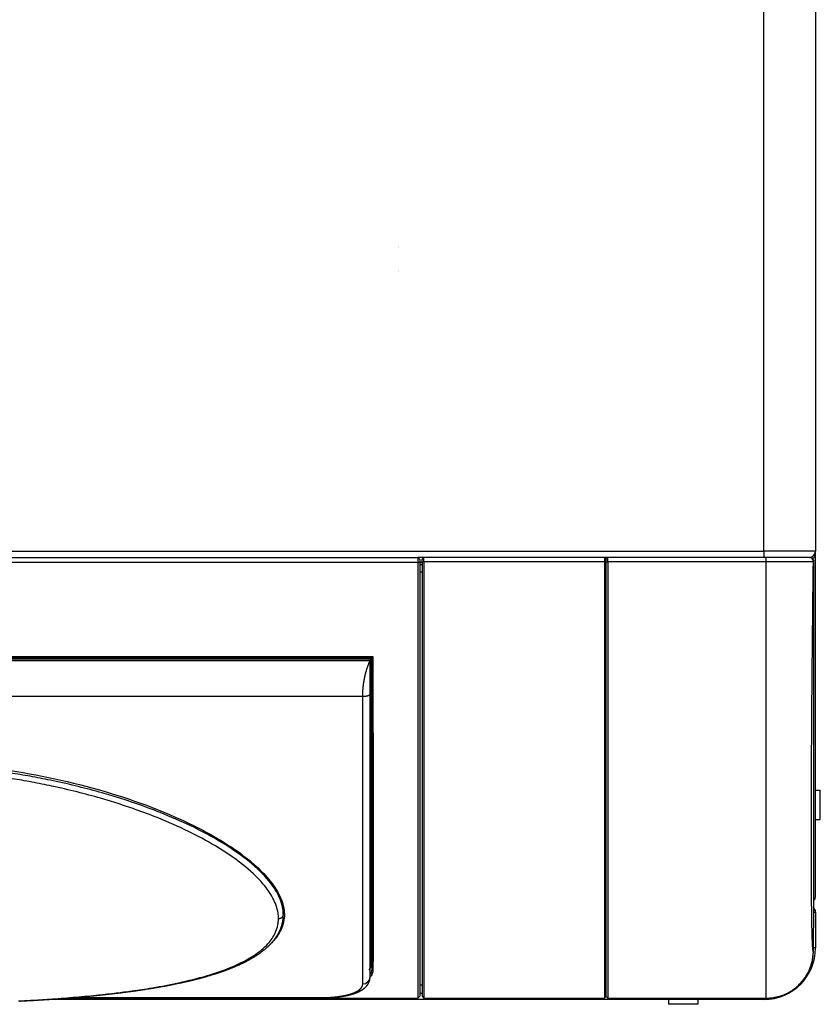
# Model space of a CAD drawing. Header units: millimetres. Extents: x 158 to 846, y 86 to 749.
# Tile 27 of 95: x 373 to 406, y 86 to 126. Entities that reach past the tile are written whole.
import ezdxf

# ---------------------------------------------------------------- set-up
doc = ezdxf.new("R2010")
doc.units = ezdxf.units.MM
doc.layers.add('1', color=7, linetype='CONTINUOUS', true_color=0xffffff)

msp = doc.modelspace()

# ---------------------------------------------------------------- linework, layer by layer
at = {"layer": '1', "color": 252, "linetype": 'Continuous'}
for p, q in [((403.367, 104.133), (403.367, 137.533)), ((331.377, 104.133), (403.357, 104.133)), ((403.367, 104.133), (403.357, 104.133)), ((405.467, 104.133), (403.367, 104.133)), ((403.367, 104.133), (403.367, 103.883)), ((389.237, 103.681), (345.497, 103.681)), ((389.317, 103.682), (389.237, 103.681)), ((389.407, 103.702), (389.487, 103.702)), ((396.852, 103.702), (389.487, 103.702)), ((396.907, 103.702), (396.987, 103.702)), ((403.454, 103.702), (396.987, 103.702)), ((405.406, 103.701), (405.383, 103.701)), ((389.407, 103.279), (389.317, 103.279)), ((347.341, 99.839), (387.392, 99.839)), ((387.343, 99.755), (387.343, 99.753)), ((387.287, 99.662), (347.447, 99.662)), ((347.747, 98.212), (386.987, 98.212)), ((387.355, 94.757), (387.334, 98.3)), ((387.305, 94.76), (387.286, 97.971)), ((387.305, 94.76), (387.287, 94.76)), ((387.309, 93.835), (387.287, 93.835)), ((405.383, 87.789), (405.407, 89.698)), ((405.407, 89.698), (405.407, 89.698)), ((383.752, 89.608), (383.745, 89.29)), ((387.287, 87.937), (387.3, 87.937)), ((405.383, 87.789), (405.383, 87.789)), ((405.467, 87.933), (405.385, 87.933)), ((387.299, 87.615), (387.287, 87.615)), ((387.287, 87.39), (387.299, 87.39)), ((387.293, 87.272), (387.287, 87.272)), ((387.299, 87.39), (387.299, 87.615)), ((387.349, 87.355), (387.349, 87.579)), ((387.349, 87.294), (387.352, 87.041)), ((389.316, 86.083), (389.406, 86.083)), ((389.317, 86.424), (389.407, 86.424)), ((396.903, 86.083), (396.906, 86.083)), ((374.85, 85.884), (389.237, 85.884)), ((375.118, 85.906), (385.287, 85.906)), ((385.287, 85.896), (385.287, 85.906)), ((389.317, 85.964), (389.237, 85.884)), ((389.407, 85.964), (389.487, 85.884)), ((389.487, 85.884), (396.852, 85.884)), ((396.907, 85.964), (396.987, 85.884)), ((396.987, 85.884), (403.454, 85.884)), ((403.367, 85.833), (403.367, 85.884)), ((403.455, 85.884), (403.455, 85.884))]:
    msp.add_line(p, q, dxfattribs=at)
at = {"layer": '1', "color": 7, "linetype": 'Continuous'}
for p, q in [((405.467, 137.533), (405.467, 104.133)), ((388.457, 116.561), (388.457, 116.561)), ((388.462, 116.526), (388.462, 116.526)), ((388.457, 115.566), (388.457, 115.566)), ((388.462, 115.6), (388.462, 115.6)), ((345.497, 103.883), (389.237, 103.883)), ((389.486, 103.883), (389.236, 103.883)), ((389.317, 103.803), (389.237, 103.883)), ((389.237, 103.883), (389.237, 103.681)), ((389.317, 103.803), (389.317, 103.682)), ((389.407, 103.803), (389.487, 103.883)), ((389.407, 103.702), (389.407, 103.803)), ((396.854, 103.883), (389.487, 103.883)), ((389.487, 103.702), (389.487, 103.883)), ((396.904, 103.833), (396.854, 103.883)), ((396.986, 103.883), (396.854, 103.883)), ((396.907, 103.803), (396.987, 103.883)), ((396.907, 103.702), (396.907, 103.803)), ((403.455, 103.883), (396.987, 103.883)), ((396.987, 103.702), (396.987, 103.883)), ((405.217, 103.883), (405.203, 103.883)), ((405.227, 103.883), (405.217, 103.883)), ((405.4, 103.963), (405.467, 103.963)), ((405.467, 103.963), (405.467, 104.133)), ((405.467, 90.033), (405.467, 103.963)), ((389.237, 103.681), (389.237, 85.884)), ((389.317, 103.682), (389.317, 85.964)), ((389.407, 103.679), (389.317, 103.679)), ((389.407, 103.583), (389.317, 103.583)), ((389.407, 103.702), (389.407, 85.964)), ((389.487, 103.702), (389.487, 85.884)), ((396.907, 103.702), (396.907, 85.964)), ((396.987, 103.702), (396.987, 85.884)), ((403.454, 85.884), (403.454, 103.702)), ((405.407, 89.698), (405.407, 103.681)), ((347.438, 99.8), (387.295, 99.8)), ((387.287, 99.731), (347.447, 99.731)), ((387.287, 99.731), (387.287, 99.662)), ((387.294, 99.8), (387.294, 99.8)), ((387.343, 99.753), (387.343, 99.754)), ((387.343, 99.753), (387.343, 99.752)), ((405.467, 94.383), (405.667, 94.383)), ((405.667, 93.183), (405.667, 94.383)), ((405.467, 93.183), (405.667, 93.183)), ((405.383, 87.789), (405.407, 89.698)), ((405.407, 89.698), (405.407, 89.701)), ((405.467, 89.383), (405.403, 89.383)), ((405.467, 89.383), (405.467, 87.933)), ((383.744, 89.251), (383.744, 89.257)), ((387.286, 86.743), (387.287, 86.748)), ((396.902, 85.937), (396.906, 86.233)), ((403.357, 85.833), (374.139, 85.833)), ((374.85, 85.884), (389.237, 85.884)), ((374.993, 85.896), (385.287, 85.896)), ((389.237, 85.884), (389.317, 85.964)), ((389.237, 85.884), (389.237, 85.884)), ((389.317, 85.964), (389.317, 85.964)), ((389.407, 85.964), (389.487, 85.884)), ((389.407, 85.964), (389.407, 85.964)), ((389.487, 85.884), (396.852, 85.884)), ((389.487, 85.884), (389.487, 85.884)), ((396.907, 85.964), (396.987, 85.884)), ((396.907, 85.964), (396.907, 85.964)), ((396.987, 85.884), (403.455, 85.884)), ((396.987, 85.884), (396.987, 85.884)), ((399.467, 85.833), (399.467, 85.633)), ((400.667, 85.833), (400.667, 85.633)), ((403.357, 85.884), (403.357, 85.833)), ((403.357, 85.833), (403.367, 85.833)), ((400.667, 85.633), (399.467, 85.633))]:
    msp.add_line(p, q, dxfattribs=at)
for centre, radius, start in [((405.217, 104.133), 0.25, 270), ((405.217, 90.033), 0.25, 319.5226), ((405.207, 89.701), 0.2, 359.2929), ((403.367, 87.933), 2.1, 270)]:
    msp.add_arc(centre, radius, start, 0, dxfattribs=at)
at = {"layer": '1', "color": 7, "linetype": 'Continuous', "extrusion": (0, 0, -1)}
msp.add_arc((-405.217, 89.383), 0.25, 138.8644, 180, dxfattribs=at)
at = {"layer": '1', "color": 7, "linetype": 'Continuous'}
for centre, major_axis, ratio, start_param, end_param in [((405.217, 103.987), (-0.15, 0), 0.707107, 1.742064, 2.079663), ((405.217, 103.987), (-0.25, 0), 0.707107, 2.115497, 3.007954), ((387.284, 98.299), (-0.05, -0.0003), 0.052335, 3.147773, 4.665878), ((387.348, 98.121), (-0.001, 0.15), 0.006171, 6.283147, 9.42474), ((387.348, 98.121), (-0.001, 0.15), 0.006171, 3.141555, 6.283147), ((387.309, 93.806), (-0.05, -0.0001), 0.580844, 3.149154, 4.711362), ((405.217, 90.033), (0.25, 0), 0.707107, 5.577457, 6.283185), ((387.299, 87.579), (-0.05, 0), 0.707107, 3.150335, 4.712389), ((387.299, 87.355), (-0.05, 0), 0.707107, 3.150319, 4.712389), ((387.4, 87.043), (0.05, -0.0005), 0.938243, 3.18142, 4.7223)]:
    msp.add_ellipse(centre, major_axis=major_axis, ratio=ratio, start_param=start_param, end_param=end_param, dxfattribs=at)
at = {"layer": '1', "color": 252, "linetype": 'Continuous'}
msp.add_ellipse((386.987, 86.748), major_axis=(-0.3, 0), ratio=0.936354, start_param=1.570796, end_param=3.123576, dxfattribs=at)
at = {"layer": '1', "color": 7, "linetype": 'Continuous'}
for points, knots in [([(396.854, 103.883), (396.854, 103.883), (396.854, 103.883), (396.853, 103.877), (396.853, 103.861), (396.852, 103.832), (396.852, 103.793), (396.852, 103.754), (396.852, 103.723), (396.852, 103.707), (396.852, 103.702)], [0, 0, 0, 0, 0.055556, 0.166667, 0.333333, 0.5, 0.666667, 0.833333, 0.944444, 1, 1, 1, 1]), ([(396.854, 103.883), (396.854, 103.883), (396.854, 103.883), (396.854, 103.883), (396.855, 103.883), (396.855, 103.883), (396.855, 103.883), (396.856, 103.883), (396.856, 103.883), (396.856, 103.883), (396.856, 103.883), (396.857, 103.883)], [0, 0, 0, 0, 0.110477, 0.221193, 0.332146, 0.443337, 0.554765, 0.666433, 0.77834, 0.890486, 1, 1, 1, 1]), ([(396.904, 103.833), (396.904, 103.832), (396.903, 103.831), (396.903, 103.817), (396.903, 103.796), (396.902, 103.768), (396.902, 103.736), (396.902, 103.713), (396.902, 103.702)], [0, 0, 0, 0, 0.166794, 0.333514, 0.500275, 0.667115, 0.833504, 1, 1, 1, 1]), ([(396.904, 103.833), (396.904, 103.833), (396.905, 103.833), (396.906, 103.833), (396.906, 103.833), (396.907, 103.833)], [0, 0, 0, 0, 0.331195, 0.664525, 1, 1, 1, 1]), ([(396.907, 103.833), (396.907, 103.415), (396.907, 102.9), (396.907, 102.387), (396.907, 102.291)], [0, 0, 0, 0, 0.812451, 1, 1, 1, 1]), ([(403.357, 104.133), (403.357, 104.068), (403.357, 104.003), (403.357, 103.91), (403.357, 103.883), (403.357, 103.883)], [0, 0, 0, 0, 0.500519, 0.500519, 1, 1, 1, 1]), ([(405.207, 103.883), (405.206, 103.883), (405.205, 103.883), (405.2, 103.883), (405.193, 103.883), (405.183, 103.883), (405.171, 103.883), (405.157, 103.883), (405.142, 103.883), (405.126, 103.883), (405.109, 103.883), (405.09, 103.883), (405.07, 103.883), (405.05, 103.883), (405.03, 103.883), (405.011, 103.883), (404.992, 103.883), (404.974, 103.883), (404.958, 103.883), (404.942, 103.883), (404.928, 103.883), (404.916, 103.883), (404.904, 103.883), (404.889, 103.883), (404.869, 103.883), (404.842, 103.883), (404.81, 103.883), (404.773, 103.883), (404.737, 103.883), (404.704, 103.883), (404.675, 103.883), (404.643, 103.883), (404.61, 103.883), (404.574, 103.883), (404.537, 103.883), (404.497, 103.883), (404.455, 103.883), (404.409, 103.883), (404.359, 103.883), (404.308, 103.883), (404.253, 103.883), (404.196, 103.883), (404.136, 103.883), (404.072, 103.883), (404.005, 103.883), (403.937, 103.883), (403.87, 103.883), (403.804, 103.883), (403.735, 103.883), (403.664, 103.883), (403.591, 103.883), (403.521, 103.883), (403.475, 103.883), (403.455, 103.883)], [0, 0, 0, 0, 0.027711, 0.054422, 0.080124, 0.104812, 0.128486, 0.150748, 0.172032, 0.192337, 0.211661, 0.232429, 0.251929, 0.27016, 0.28712, 0.302808, 0.317225, 0.330369, 0.342241, 0.352874, 0.362225, 0.370293, 0.377289, 0.384349, 0.398892, 0.414332, 0.43388, 0.4547, 0.47679, 0.491509, 0.506744, 0.522493, 0.538758, 0.55558, 0.573476, 0.591476, 0.610569, 0.630757, 0.652039, 0.674417, 0.69662, 0.719807, 0.743981, 0.769141, 0.795289, 0.822427, 0.846475, 0.871252, 0.896761, 0.923003, 0.949979, 0.977686, 1, 1, 1, 1]), ([(405.406, 103.701), (405.407, 103.749), (405.388, 103.796), (405.321, 103.864), (405.274, 103.883), (405.227, 103.883)], [0, 0, 0, 0, 0.5, 0.5, 1, 1, 1, 1]), ([(405.407, 103.685), (405.407, 103.691), (405.406, 103.702), (405.405, 103.717), (405.404, 103.729), (405.402, 103.74), (405.4, 103.748), (405.398, 103.757), (405.393, 103.769), (405.386, 103.785), (405.374, 103.804), (405.361, 103.822), (405.345, 103.838), (405.327, 103.851), (405.309, 103.862), (405.291, 103.871), (405.276, 103.876), (405.262, 103.88), (405.249, 103.882), (405.24, 103.883), (405.235, 103.883)], [0, 0, 0, 0, 0.058992, 0.114001, 0.162513, 0.194461, 0.223629, 0.252211, 0.280724, 0.356375, 0.431203, 0.50511, 0.579742, 0.655212, 0.731203, 0.790435, 0.854851, 0.900674, 0.948877, 1, 1, 1, 1]), ([(396.852, 103.702), (396.852, 103.522), (396.852, 102.984), (396.852, 101.905), (396.852, 100.466), (396.853, 98.866), (396.853, 97.304), (396.853, 95.801), (396.853, 94.363), (396.853, 93.009), (396.853, 91.74), (396.853, 90.577), (396.853, 89.521), (396.853, 88.588), (396.853, 87.781), (396.853, 87.109), (396.853, 86.576), (396.852, 86.189), (396.852, 85.977), (396.852, 85.901), (396.852, 85.886), (396.852, 85.884)], [0, 0, 0, 0, 0.019608, 0.058824, 0.117647, 0.176471, 0.235294, 0.294118, 0.352941, 0.411765, 0.470588, 0.529412, 0.588235, 0.647059, 0.705882, 0.764706, 0.823529, 0.882353, 0.941176, 0.980392, 1, 1, 1, 1]), ([(396.902, 103.702), (396.902, 103.433), (396.902, 102.895), (396.903, 102.087), (396.903, 101.281), (396.903, 100.207), (396.903, 98.878), (396.903, 97.324), (396.903, 95.823), (396.903, 94.391), (396.903, 93.037), (396.903, 91.775), (396.903, 90.613), (396.903, 89.562), (396.903, 88.63), (396.903, 87.826), (396.903, 87.155), (396.903, 86.625), (396.903, 86.303), (396.903, 86.12), (396.903, 86.03), (396.902, 85.976), (396.902, 85.945), (396.902, 85.938), (396.902, 85.934)], [0, 0, 0, 0, 0.029039, 0.058079, 0.087374, 0.116669, 0.175564, 0.234601, 0.293583, 0.352569, 0.411501, 0.470522, 0.529465, 0.588486, 0.647418, 0.706405, 0.765386, 0.824424, 0.883318, 0.912615, 0.941912, 0.961274, 0.980637, 1, 1, 1, 1]), ([(387.296, 99.8), (387.298, 99.8), (387.304, 99.8), (387.313, 99.797), (387.32, 99.793), (387.325, 99.789), (387.331, 99.784), (387.337, 99.776), (387.342, 99.765), (387.343, 99.757), (387.343, 99.752)], [0, 0, 0, 0, 0.111979, 0.246017, 0.350603, 0.427886, 0.527217, 0.659435, 0.819979, 1, 1, 1, 1]), ([(387.343, 99.753), (387.345, 99.37), (387.348, 98.611), (387.352, 97.495), (387.356, 96.407), (387.36, 95.351), (387.362, 94.332), (387.364, 93.354), (387.366, 92.421), (387.366, 91.746), (387.366, 91.38), (387.366, 91.298)], [0, 0, 0, 0, 0.120575, 0.24115, 0.361725, 0.4823, 0.602875, 0.72345, 0.844025, 0.9646, 1, 1, 1, 1]), ([(387.33, 99.474), (387.33, 99.477), (387.33, 99.495), (387.33, 99.512), (387.33, 99.525)], [0, 0, 0, 0, 0.202411, 1, 1, 1, 1]), ([(367.367, 95.585), (368.773, 95.585), (370.177, 95.499), (372.956, 95.153), (374.335, 94.894), (377.024, 94.186), (378.342, 93.736), (380.174, 92.9), (380.759, 92.595), (381.858, 91.913), (382.369, 91.537), (383.003, 90.921), (383.192, 90.706), (383.499, 90.269), (383.62, 90.042), (383.771, 89.591), (383.801, 89.37), (383.76, 88.936), (383.691, 88.734), (383.498, 88.404), (383.394, 88.272), (383.272, 88.149)], [0, 0, 0, 0, 0.192864, 0.192864, 0.385727, 0.385727, 0.578591, 0.578591, 0.675023, 0.675023, 0.771455, 0.771455, 0.819671, 0.819671, 0.867887, 0.867887, 0.916103, 0.916103, 0.964319, 0.964319, 1, 1, 1, 1]), ([(387.361, 91.158), (387.361, 91.417), (387.361, 91.965), (387.36, 92.85), (387.359, 93.482), (387.359, 93.806)], [0, 0, 0, 0, 0.321689, 0.660844, 1, 1, 1, 1]), ([(396.907, 93.788), (396.907, 93.377), (396.907, 92.563), (396.907, 91.807), (396.907, 91.438)], [0, 0, 0, 0, 0.490539, 1, 1, 1, 1]), ([(372.982, 85.765), (373.008, 85.767), (373.062, 85.769), (373.176, 85.776), (373.322, 85.783), (373.497, 85.793), (373.667, 85.803), (373.833, 85.814), (373.983, 85.823), (374.119, 85.832), (374.239, 85.84), (374.358, 85.848), (374.476, 85.856), (374.611, 85.866), (374.764, 85.878), (374.934, 85.891), (375.102, 85.904), (375.268, 85.918), (375.433, 85.932), (375.591, 85.946), (375.742, 85.96), (375.889, 85.974), (376.039, 85.989), (376.193, 86.004), (376.349, 86.021), (376.509, 86.038), (376.645, 86.053), (376.755, 86.066), (376.839, 86.075), (376.921, 86.085), (376.999, 86.094), (377.074, 86.104), (377.15, 86.113), (377.225, 86.122), (377.301, 86.132), (377.371, 86.141), (377.426, 86.149), (377.465, 86.154), (377.491, 86.157), (377.514, 86.16), (377.535, 86.163), (377.552, 86.166), (377.566, 86.167), (377.575, 86.169), (377.582, 86.17), (377.588, 86.171), (377.597, 86.172), (377.609, 86.173), (377.623, 86.175), (377.638, 86.177), (377.654, 86.18), (377.677, 86.183), (377.708, 86.187), (377.747, 86.193), (377.79, 86.199), (377.835, 86.205), (377.883, 86.212), (377.934, 86.22), (378.005, 86.23), (378.093, 86.244), (378.197, 86.26), (378.297, 86.276), (378.393, 86.291), (378.484, 86.306), (378.56, 86.319), (378.62, 86.33), (378.667, 86.338), (378.714, 86.346), (378.764, 86.355), (378.816, 86.364), (378.874, 86.375), (378.938, 86.387), (379.01, 86.4), (379.084, 86.414), (379.163, 86.429), (379.245, 86.446), (379.33, 86.463), (379.418, 86.481), (379.495, 86.497), (379.558, 86.511), (379.605, 86.521), (379.651, 86.531), (379.694, 86.541), (379.734, 86.55), (379.777, 86.559), (379.82, 86.569), (379.864, 86.579), (379.903, 86.588), (379.936, 86.596), (379.963, 86.603), (379.984, 86.608), (380.002, 86.612), (380.017, 86.616), (380.032, 86.619), (380.048, 86.623), (380.068, 86.628), (380.092, 86.634), (380.117, 86.64), (380.145, 86.647), (380.177, 86.655), (380.213, 86.665), (380.254, 86.675), (380.297, 86.686), (380.343, 86.699), (380.392, 86.712), (380.466, 86.731), (380.562, 86.758), (380.691, 86.795), (380.826, 86.836), (380.937, 86.87), (381.013, 86.895), (381.057, 86.909), (381.1, 86.923), (381.141, 86.937), (381.181, 86.95), (381.217, 86.963), (381.25, 86.975), (381.281, 86.985), (381.308, 86.995), (381.331, 87.003), (381.352, 87.011), (381.37, 87.017), (381.386, 87.023), (381.401, 87.028), (381.415, 87.034), (381.429, 87.039), (381.445, 87.045), (381.464, 87.052), (381.486, 87.06), (381.51, 87.069), (381.536, 87.08), (381.571, 87.093), (381.614, 87.11), (381.662, 87.129), (381.709, 87.149), (381.766, 87.172), (381.833, 87.201), (381.908, 87.234), (381.979, 87.266), (382.035, 87.292), (382.077, 87.312), (382.104, 87.326), (382.129, 87.338), (382.15, 87.348), (382.168, 87.357), (382.183, 87.365), (382.195, 87.371), (382.203, 87.375), (382.209, 87.378), (382.215, 87.381), (382.223, 87.385), (382.233, 87.39), (382.246, 87.397), (382.277, 87.413), (382.312, 87.432), (382.349, 87.452), (382.373, 87.465), (382.397, 87.479), (382.422, 87.493), (382.449, 87.508), (382.478, 87.525), (382.51, 87.544), (382.544, 87.564), (382.58, 87.587), (382.61, 87.606), (382.633, 87.62), (382.648, 87.63), (382.661, 87.639), (382.673, 87.647), (382.684, 87.654), (382.693, 87.66), (382.7, 87.665), (382.706, 87.669), (382.712, 87.672), (382.72, 87.678), (382.732, 87.686), (382.748, 87.697), (382.767, 87.71), (382.788, 87.725), (382.815, 87.745), (382.849, 87.769), (382.887, 87.798), (382.922, 87.825), (382.953, 87.85), (382.983, 87.874), (383.007, 87.894), (383.026, 87.91), (383.041, 87.923), (383.055, 87.936), (383.069, 87.948), (383.084, 87.961), (383.099, 87.975), (383.115, 87.99), (383.133, 88.007), (383.152, 88.025), (383.171, 88.043), (383.189, 88.062), (383.208, 88.08), (383.226, 88.099), (383.243, 88.118), (383.26, 88.136), (383.275, 88.153), (383.289, 88.168), (383.301, 88.182), (383.313, 88.195), (383.325, 88.21), (383.339, 88.227), (383.356, 88.248), (383.374, 88.271), (383.39, 88.292), (383.404, 88.31), (383.415, 88.325), (383.425, 88.339), (383.434, 88.351), (383.442, 88.362), (383.447, 88.371), (383.452, 88.378), (383.457, 88.384), (383.461, 88.391), (383.466, 88.398), (383.472, 88.407), (383.479, 88.419), (383.489, 88.433), (383.501, 88.452), (383.514, 88.475), (383.529, 88.5), (383.545, 88.529), (383.56, 88.556), (383.574, 88.584), (383.587, 88.61), (383.599, 88.634), (383.609, 88.656), (383.618, 88.678), (383.626, 88.698), (383.633, 88.714), (383.638, 88.727), (383.643, 88.739), (383.648, 88.752), (383.653, 88.767), (383.659, 88.783), (383.664, 88.8), (383.671, 88.819), (383.677, 88.839), (383.684, 88.861), (383.689, 88.88), (383.693, 88.895), (383.696, 88.907), (383.699, 88.917), (383.702, 88.928), (383.705, 88.942), (383.709, 88.962), (383.715, 88.987), (383.72, 89.014), (383.724, 89.039), (383.728, 89.059), (383.73, 89.078), (383.732, 89.091), (383.733, 89.1), (383.734, 89.107), (383.735, 89.115), (383.736, 89.124), (383.737, 89.135), (383.738, 89.148), (383.74, 89.168), (383.742, 89.194), (383.744, 89.223), (383.744, 89.243), (383.744, 89.251)], [0, 0, 0, 0, 0.005772, 0.01183, 0.02498, 0.03781, 0.05032, 0.062509, 0.074378, 0.083479, 0.092383, 0.101119, 0.109796, 0.118421, 0.131163, 0.143791, 0.156307, 0.16871, 0.181001, 0.193261, 0.204027, 0.215061, 0.226366, 0.23794, 0.249783, 0.261896, 0.274278, 0.280739, 0.287209, 0.293452, 0.299444, 0.305186, 0.310676, 0.316826, 0.322628, 0.328081, 0.333187, 0.335226, 0.337205, 0.339085, 0.340698, 0.342023, 0.343061, 0.343811, 0.344169, 0.344646, 0.34535, 0.34628, 0.3474, 0.348585, 0.349825, 0.351122, 0.353942, 0.356994, 0.360279, 0.363796, 0.367546, 0.371529, 0.375681, 0.384145, 0.392307, 0.400165, 0.40772, 0.414971, 0.421919, 0.425678, 0.429341, 0.433069, 0.437013, 0.441171, 0.445545, 0.450976, 0.456706, 0.462736, 0.469065, 0.475693, 0.482621, 0.489849, 0.497376, 0.501428, 0.505362, 0.509103, 0.512651, 0.516005, 0.519167, 0.523159, 0.526793, 0.53007, 0.532989, 0.535032, 0.536851, 0.538381, 0.539593, 0.540629, 0.541983, 0.543712, 0.545705, 0.54788, 0.550235, 0.552772, 0.555962, 0.559398, 0.56308, 0.56701, 0.571187, 0.575585, 0.585958, 0.596195, 0.609027, 0.621639, 0.625557, 0.629454, 0.633329, 0.637157, 0.640747, 0.644058, 0.64709, 0.649843, 0.652318, 0.654513, 0.656397, 0.658011, 0.659418, 0.660956, 0.662065, 0.663335, 0.664852, 0.666614, 0.668624, 0.670879, 0.673382, 0.676131, 0.68078, 0.68537, 0.689867, 0.694269, 0.701898, 0.709228, 0.71626, 0.722992, 0.726116, 0.728925, 0.731417, 0.733593, 0.735452, 0.736995, 0.738221, 0.73913, 0.739535, 0.740108, 0.740927, 0.741994, 0.743307, 0.744775, 0.751746, 0.754284, 0.756832, 0.759389, 0.761992, 0.764863, 0.768042, 0.771527, 0.77532, 0.779359, 0.783697, 0.785483, 0.787227, 0.788778, 0.790132, 0.79149, 0.792569, 0.793369, 0.793934, 0.794583, 0.795386, 0.796907, 0.798786, 0.801021, 0.803564, 0.806124, 0.811063, 0.815887, 0.820095, 0.824194, 0.827989, 0.831423, 0.833573, 0.835564, 0.837482, 0.839342, 0.841211, 0.843324, 0.845558, 0.848027, 0.850713, 0.853432, 0.856134, 0.858821, 0.861492, 0.864147, 0.866759, 0.869174, 0.871331, 0.873274, 0.875015, 0.876808, 0.879315, 0.882079, 0.885146, 0.888524, 0.890417, 0.892396, 0.894309, 0.895956, 0.897338, 0.898452, 0.899301, 0.900031, 0.900893, 0.901891, 0.903023, 0.90429, 0.90651, 0.908894, 0.911436, 0.914799, 0.918242, 0.921652, 0.925021, 0.928358, 0.930986, 0.933622, 0.936251, 0.938626, 0.940664, 0.941919, 0.943236, 0.944746, 0.946447, 0.94834, 0.950323, 0.952252, 0.954816, 0.957277, 0.959554, 0.961486, 0.962432, 0.963461, 0.964737, 0.96626, 0.968021, 0.97144, 0.974566, 0.977109, 0.979412, 0.981398, 0.983044, 0.983833, 0.984514, 0.985303, 0.98633, 0.987596, 0.9891, 0.990842, 0.994224, 0.997539, 1, 1, 1, 1]), ([(396.907, 87.942), (396.907, 87.922), (396.907, 87.807), (396.907, 87.698), (396.907, 87.611)], [0, 0, 0, 0, 0.16722, 1, 1, 1, 1]), ([(403.455, 85.885), (403.477, 85.885), (403.527, 85.885), (403.606, 85.89), (403.69, 85.898), (403.774, 85.91), (403.856, 85.926), (403.938, 85.945), (404.018, 85.968), (404.097, 85.994), (404.175, 86.023), (404.253, 86.057), (404.329, 86.093), (404.404, 86.133), (404.476, 86.177), (404.547, 86.223), (404.615, 86.272), (404.68, 86.323), (404.743, 86.377), (404.804, 86.434), (404.863, 86.495), (404.92, 86.558), (404.973, 86.623), (405.024, 86.691), (405.071, 86.761), (405.116, 86.832), (405.156, 86.904), (405.194, 86.978), (405.229, 87.055), (405.26, 87.133), (405.288, 87.213), (405.313, 87.294), (405.334, 87.376), (405.351, 87.458), (405.365, 87.541), (405.375, 87.623), (405.381, 87.706), (405.383, 87.762), (405.383, 87.789)], [0, 0, 0, 0, 0.022062, 0.050235, 0.078412, 0.106585, 0.134755, 0.16242, 0.190087, 0.217754, 0.245422, 0.273593, 0.301764, 0.329935, 0.358106, 0.386276, 0.413944, 0.441612, 0.46928, 0.496947, 0.525118, 0.553289, 0.58146, 0.60963, 0.637801, 0.665468, 0.693136, 0.720804, 0.748472, 0.776643, 0.804814, 0.832983, 0.861152, 0.889322, 0.916992, 0.944665, 0.972337, 1, 1, 1, 1]), ([(396.907, 87.364), (396.907, 87.341), (396.907, 87.186), (396.907, 87.047), (396.907, 86.942)], [0, 0, 0, 0, 0.145863, 1, 1, 1, 1]), ([(385.287, 85.896), (385.311, 85.896), (385.36, 85.896), (385.432, 85.897), (385.501, 85.899), (385.569, 85.902), (385.635, 85.905), (385.702, 85.909), (385.77, 85.914), (385.839, 85.92), (385.905, 85.927), (385.971, 85.934), (386.036, 85.942), (386.099, 85.951), (386.159, 85.96), (386.215, 85.97), (386.267, 85.979), (386.316, 85.989), (386.361, 85.999), (386.4, 86.008), (386.434, 86.016), (386.463, 86.023), (386.49, 86.03), (386.514, 86.037), (386.537, 86.043), (386.558, 86.049), (386.576, 86.055), (386.591, 86.059), (386.601, 86.063), (386.608, 86.065), (386.611, 86.066), (386.614, 86.067), (386.617, 86.068), (386.622, 86.069), (386.629, 86.072), (386.643, 86.076), (386.661, 86.083), (386.682, 86.09), (386.701, 86.097), (386.719, 86.104), (386.736, 86.111), (386.753, 86.118), (386.771, 86.125), (386.794, 86.135), (386.821, 86.148), (386.852, 86.163), (386.881, 86.178), (386.905, 86.191), (386.924, 86.202), (386.938, 86.21), (386.951, 86.218), (386.965, 86.227), (386.979, 86.236), (386.992, 86.245), (387.003, 86.253), (387.012, 86.26), (387.02, 86.266), (387.027, 86.271), (387.032, 86.275), (387.039, 86.28), (387.046, 86.286), (387.055, 86.293), (387.064, 86.301), (387.072, 86.308), (387.08, 86.315), (387.087, 86.321), (387.095, 86.329), (387.103, 86.337), (387.111, 86.344), (387.116, 86.35), (387.121, 86.355), (387.125, 86.359), (387.13, 86.364), (387.135, 86.37), (387.141, 86.377), (387.147, 86.384), (387.153, 86.391), (387.158, 86.397), (387.163, 86.403), (387.167, 86.409), (387.172, 86.415), (387.178, 86.423), (387.184, 86.431), (387.19, 86.44), (387.195, 86.448), (387.2, 86.457), (387.206, 86.465), (387.212, 86.475), (387.218, 86.486), (387.223, 86.496), (387.228, 86.505), (387.232, 86.513), (387.236, 86.523), (387.241, 86.532), (387.245, 86.541), (387.248, 86.55), (387.252, 86.559), (387.255, 86.567), (387.257, 86.574), (387.26, 86.583), (387.263, 86.593), (387.267, 86.604), (387.27, 86.615), (387.272, 86.625), (387.274, 86.634), (387.276, 86.643), (387.278, 86.653), (387.28, 86.663), (387.281, 86.674), (387.283, 86.683), (387.283, 86.691), (387.284, 86.698), (387.285, 86.706), (387.286, 86.717), (387.286, 86.729), (387.286, 86.738), (387.286, 86.743)], [0, 0, 0, 0, 0.024179, 0.047786, 0.070827, 0.093304, 0.11522, 0.136578, 0.161035, 0.18472, 0.207634, 0.229778, 0.254004, 0.277231, 0.299457, 0.320678, 0.340892, 0.360094, 0.37828, 0.395446, 0.408442, 0.420781, 0.432431, 0.443083, 0.452655, 0.462525, 0.470894, 0.477757, 0.483112, 0.485025, 0.486634, 0.487937, 0.488967, 0.490923, 0.494425, 0.499474, 0.509868, 0.520057, 0.529503, 0.538205, 0.546457, 0.555024, 0.563946, 0.573225, 0.590731, 0.607143, 0.62327, 0.639546, 0.647874, 0.656032, 0.664033, 0.671905, 0.680499, 0.690214, 0.696146, 0.701909, 0.706975, 0.711341, 0.715006, 0.718457, 0.723531, 0.729734, 0.736403, 0.742154, 0.746942, 0.751622, 0.757403, 0.764297, 0.769623, 0.773933, 0.777225, 0.780015, 0.78341, 0.787675, 0.792791, 0.797889, 0.80251, 0.806654, 0.810325, 0.813886, 0.818513, 0.823336, 0.828573, 0.834274, 0.839644, 0.844382, 0.849233, 0.855647, 0.862732, 0.86837, 0.872776, 0.877617, 0.883162, 0.888229, 0.893793, 0.899071, 0.903469, 0.907276, 0.911282, 0.915561, 0.920932, 0.9271, 0.933328, 0.938516, 0.942944, 0.947325, 0.952034, 0.957573, 0.963485, 0.96867, 0.971647, 0.974996, 0.979506, 0.985177, 0.992009, 1, 1, 1, 1]), ([(396.907, 86.356), (396.907, 86.347), (396.907, 86.304), (396.907, 86.285), (396.907, 86.283)], [0, 0, 0, 0, 0.187773, 1, 1, 1, 1])]:
    msp.add_open_spline(points, degree=3, knots=knots, dxfattribs=at)
for points, degree in [([(396.907, 103.833), (396.89, 103.85), (396.873, 103.867), (396.857, 103.883)], 3), ([(405.203, 103.883), (405.202, 103.883), (405.189, 103.883), (405.134, 103.883), (405.045, 103.883), (404.924, 103.883), (404.773, 103.883), (404.596, 103.883), (404.396, 103.883), (404.177, 103.883), (403.944, 103.883), (403.7, 103.883), (403.537, 103.883), (403.455, 103.883)], 3), ([(386.987, 98.212), (386.987, 98.222), (386.987, 98.243), (386.987, 98.274), (386.988, 98.305), (386.989, 98.337), (386.99, 98.368), (386.991, 98.4), (386.993, 98.432), (386.995, 98.464), (386.998, 98.496), (387, 98.528), (387.003, 98.56), (387.006, 98.592), (387.01, 98.625), (387.014, 98.657), (387.018, 98.69), (387.022, 98.722), (387.026, 98.755), (387.031, 98.787), (387.036, 98.82), (387.042, 98.852), (387.048, 98.885), (387.054, 98.918), (387.06, 98.95), (387.066, 98.982), (387.073, 99.015), (387.08, 99.047), (387.088, 99.079), (387.096, 99.112), (387.104, 99.144), (387.112, 99.176), (387.12, 99.207), (387.129, 99.239), (387.139, 99.271), (387.148, 99.302), (387.158, 99.333), (387.168, 99.364), (387.179, 99.395), (387.189, 99.426), (387.2, 99.456), (387.212, 99.486), (387.223, 99.516), (387.235, 99.546), (387.248, 99.576), (387.26, 99.605), (387.273, 99.634), (387.282, 99.653), (387.287, 99.662)], 3), ([(387.287, 98.303), (387.287, 98.312), (387.287, 98.329), (387.287, 98.354), (387.287, 98.38), (387.287, 98.406), (387.287, 98.432), (387.287, 98.457), (387.287, 98.483), (387.287, 98.51), (387.287, 98.536), (387.287, 98.562), (387.287, 98.589), (387.287, 98.616), (387.287, 98.642), (387.287, 98.669), (387.287, 98.697), (387.287, 98.724), (387.287, 98.752), (387.287, 98.779), (387.287, 98.807), (387.287, 98.836), (387.287, 98.864), (387.287, 98.893), (387.287, 98.921), (387.287, 98.951), (387.287, 98.98), (387.287, 99.01), (387.287, 99.039), (387.287, 99.069), (387.287, 99.1), (387.287, 99.131), (387.287, 99.161), (387.287, 99.193), (387.287, 99.224), (387.287, 99.256), (387.287, 99.288), (387.287, 99.321), (387.287, 99.353), (387.287, 99.386), (387.287, 99.42), (387.287, 99.453), (387.287, 99.488), (387.287, 99.522), (387.287, 99.556), (387.287, 99.591), (387.287, 99.627), (387.287, 99.65), (387.287, 99.662)], 3), ([(387.287, 86.748), (387.287, 86.771), (387.287, 86.818), (387.287, 86.891), (387.287, 86.965), (387.287, 87.042), (387.287, 87.121), (387.287, 87.201), (387.287, 87.284), (387.287, 87.368), (387.287, 87.454), (387.287, 87.543), (387.287, 87.633), (387.287, 87.725), (387.287, 87.819), (387.287, 87.915), (387.287, 88.012), (387.287, 88.112), (387.287, 88.214), (387.287, 88.317), (387.287, 88.422), (387.287, 88.529), (387.287, 88.638), (387.287, 88.748), (387.287, 88.86), (387.287, 88.975), (387.287, 89.09), (387.287, 89.208), (387.287, 89.327), (387.287, 89.448), (387.287, 89.571), (387.287, 89.695), (387.287, 89.821), (387.287, 89.949), (387.287, 90.078), (387.287, 90.209), (387.287, 90.342), (387.287, 90.476), (387.287, 90.611), (387.287, 90.749), (387.287, 90.887), (387.287, 91.028), (387.287, 91.17), (387.287, 91.313), (387.287, 91.458), (387.287, 91.604), (387.287, 91.752), (387.287, 91.901), (387.287, 92.051), (387.287, 92.203), (387.287, 92.356), (387.287, 92.511), (387.287, 92.667), (387.287, 92.824), (387.287, 92.983), (387.287, 93.143), (387.287, 93.304), (387.287, 93.466), (387.287, 93.63), (387.287, 93.794), (387.287, 93.96), (387.287, 94.127), (387.287, 94.296), (387.287, 94.465), (387.287, 94.635), (387.287, 94.807), (387.287, 94.98), (387.287, 95.153), (387.287, 95.328), (387.287, 95.504), (387.287, 95.68), (387.287, 95.858), (387.287, 96.037), (387.287, 96.216), (387.287, 96.397), (387.287, 96.578), (387.287, 96.76), (387.287, 96.943), (387.287, 97.128), (387.287, 97.302), (387.287, 97.459), (387.287, 97.599), (387.287, 97.724), (387.287, 97.835), (387.287, 97.934), (387.287, 98.023), (387.287, 98.103), (387.287, 98.176), (387.287, 98.242), (387.287, 98.284), (387.287, 98.303)], 3), ([(387.359, 93.806), (387.359, 93.861), (387.358, 93.974), (387.358, 94.16), (387.357, 94.355), (387.356, 94.557), (387.355, 94.69), (387.355, 94.757)], 3), ([(383.745, 89.258), (383.748, 89.432), (383.752, 89.606)], 2), ([(383.768, 89.516), (383.763, 89.472), (383.756, 89.428), (383.747, 89.385)], 3), ([(387.293, 87.272), (387.295, 87.28), (387.298, 87.298), (387.299, 87.322), (387.299, 87.335)], 3), ([(387.299, 87.335), (387.299, 87.343), (387.299, 87.361), (387.299, 87.38), (387.299, 87.39)], 3), ([(387.343, 87.223), (387.345, 87.231), (387.348, 87.252), (387.349, 87.279), (387.349, 87.294)], 3), ([(387.349, 87.294), (387.349, 87.303), (387.349, 87.323), (387.349, 87.344), (387.349, 87.355)], 3), ([(389.317, 86.424), (389.362, 86.424), (389.407, 86.424)], 2), ([(396.907, 86.283), (396.906, 86.267), (396.906, 86.25), (396.906, 86.233)], 3), ([(396.852, 85.884), (396.902, 85.934)], 1)]:
    msp.add_open_spline(points, degree=degree, dxfattribs=at)
at = {"layer": '1', "color": 252, "linetype": 'Continuous'}
for points, knots in [([(403.455, 103.702), (403.455, 103.749), (403.455, 103.796), (403.455, 103.864), (403.455, 103.883), (403.455, 103.883)], [0, 0, 0, 0, 0.500796, 0.500796, 1, 1, 1, 1]), ([(405.383, 103.701), (405.381, 103.701), (405.376, 103.701), (405.347, 103.701), (405.311, 103.701), (405.272, 103.701), (405.196, 103.701), (405.058, 103.701), (404.814, 103.701), (404.521, 103.701), (404.183, 103.702), (403.822, 103.702), (403.575, 103.702), (403.454, 103.702)], [0, 0, 0, 0, 0.064579, 0.122677, 0.173358, 0.215902, 0.249787, 0.379718, 0.500109, 0.626824, 0.754044, 0.87921, 1, 1, 1, 1]), ([(387.294, 99.8), (387.295, 99.8), (387.296, 99.8), (387.307, 99.802), (387.332, 99.811), (387.363, 99.825), (387.384, 99.835), (387.392, 99.839)], [0, 0, 0, 0, 0.026866, 0.139396, 0.428538, 0.762057, 1, 1, 1, 1]), ([(387.33, 99.525), (387.33, 99.561), (387.331, 99.641), (387.331, 99.731), (387.331, 99.783), (387.331, 99.8)], [0, 0, 0, 0, 0.317826, 0.755451, 1, 1, 1, 1]), ([(387.343, 99.752), (387.345, 99.752), (387.353, 99.766), (387.371, 99.799), (387.382, 99.818), (387.392, 99.839)], [0, 0, 0, 0, 0.474551, 0.474551, 1, 1, 1, 1]), ([(387.392, 99.839), (387.393, 99.629), (387.395, 99.211), (387.398, 98.592), (387.4, 97.983), (387.403, 97.385), (387.405, 96.798), (387.407, 96.223), (387.41, 95.178), (387.414, 93.718), (387.416, 91.954), (387.416, 90.375), (387.414, 89.231), (387.411, 88.43), (387.409, 87.89), (387.406, 87.403), (387.403, 87.131), (387.402, 86.995)], [0, 0, 0, 0, 0.036316, 0.072435, 0.108359, 0.144087, 0.179618, 0.214954, 0.250093, 0.375547, 0.500025, 0.624833, 0.749954, 0.811849, 0.874155, 0.936872, 1, 1, 1, 1]), ([(387.334, 98.3), (387.334, 98.374), (387.333, 98.522), (387.332, 98.742), (387.331, 98.949), (387.331, 99.144), (387.33, 99.321), (387.33, 99.426), (387.33, 99.474)], [0, 0, 0, 0, 0.168619, 0.337238, 0.505857, 0.674476, 0.843095, 1, 1, 1, 1]), ([(386.987, 86.467), (386.987, 87.449), (386.987, 89.031), (386.987, 93.082), (386.987, 95.548), (386.987, 98.212)], [0, 0, 0, 0, 0.5, 0.5, 1, 1, 1, 1]), ([(383.745, 89.29), (383.744, 89.329), (383.742, 89.406), (383.72, 89.59), (383.655, 89.843), (383.468, 90.26), (383.044, 90.854), (382.225, 91.602), (381.144, 92.316), (379.949, 92.944), (378.837, 93.427), (377.856, 93.792), (377.063, 94.054), (376.267, 94.293), (375.36, 94.534), (374.413, 94.751), (373.52, 94.927), (372.622, 95.08), (371.529, 95.234), (370.152, 95.376), (368.924, 95.447), (367.969, 95.473), (367.567, 95.475), (367.367, 95.476)], [0, 0, 0, 0, 0.009485, 0.018973, 0.04442, 0.069866, 0.118779, 0.189809, 0.268628, 0.335147, 0.407717, 0.460247, 0.498606, 0.537289, 0.588786, 0.643004, 0.686346, 0.728059, 0.782244, 0.854718, 0.938861, 0.96943, 1, 1, 1, 1]), ([(383.545, 89.136), (383.544, 89.173), (383.543, 89.247), (383.521, 89.424), (383.46, 89.667), (383.281, 90.07), (382.874, 90.65), (382.079, 91.387), (381.024, 92.094), (379.849, 92.721), (378.752, 93.204), (377.782, 93.569), (376.997, 93.833), (376.208, 94.073), (375.309, 94.315), (374.369, 94.533), (373.482, 94.71), (372.59, 94.864), (371.504, 95.019), (370.136, 95.163), (368.915, 95.234), (367.966, 95.26), (367.566, 95.262), (367.367, 95.263)], [0, 0, 0, 0, 0.009203, 0.018405, 0.043164, 0.067921, 0.115848, 0.186052, 0.264547, 0.331084, 0.403857, 0.456613, 0.495165, 0.534062, 0.585868, 0.640435, 0.684069, 0.726071, 0.780641, 0.853641, 0.938406, 0.969203, 1, 1, 1, 1]), ([(387.309, 93.835), (387.309, 93.888), (387.308, 93.995), (387.308, 94.171), (387.307, 94.358), (387.306, 94.556), (387.305, 94.691), (387.305, 94.76)], [0, 0, 0, 0, 0.192673, 0.389009, 0.589009, 0.792673, 1, 1, 1, 1]), ([(387.3, 87.937), (387.3, 88.028), (387.302, 88.211), (387.304, 88.517), (387.306, 88.844), (387.307, 89.193), (387.308, 89.565), (387.309, 89.957), (387.31, 90.474), (387.311, 91.14), (387.311, 91.98), (387.31, 92.875), (387.309, 93.515), (387.309, 93.835)], [0, 0, 0, 0, 0.072154, 0.144067, 0.215741, 0.287176, 0.35837, 0.429325, 0.50004, 0.62491, 0.74986, 0.87489, 1, 1, 1, 1]), ([(387.366, 91.298), (387.366, 91.1), (387.366, 90.632), (387.365, 89.935), (387.364, 89.222), (387.362, 88.572), (387.359, 87.989), (387.356, 87.474), (387.353, 87.178), (387.352, 87.041)], [0, 0, 0, 0, 0.105333, 0.254444, 0.403555, 0.552666, 0.701778, 0.850889, 1, 1, 1, 1]), ([(387.35, 87.891), (387.351, 88.045), (387.353, 88.379), (387.356, 88.956), (387.359, 89.605), (387.36, 90.323), (387.361, 90.859), (387.361, 91.144), (387.361, 91.158)], [0, 0, 0, 0, 0.197961, 0.395922, 0.593883, 0.791844, 0.989805, 1, 1, 1, 1]), ([(372.932, 85.77), (373.098, 85.779), (373.522, 85.802), (374.263, 85.849), (375.157, 85.916), (376.038, 85.997), (376.81, 86.082), (377.536, 86.174), (378.373, 86.298), (379.389, 86.484), (380.468, 86.742), (381.564, 87.1), (382.475, 87.539), (383.029, 87.988), (383.29, 88.317), (383.403, 88.514), (383.473, 88.688), (383.514, 88.834), (383.54, 88.983), (383.543, 89.085), (383.545, 89.136)], [0, 0, 0, 0, 0.03648, 0.093524, 0.16451, 0.236591, 0.2927, 0.341582, 0.404966, 0.490071, 0.587408, 0.677788, 0.787944, 0.867524, 0.898009, 0.928493, 0.946369, 0.964245, 0.982122, 1, 1, 1, 1]), ([(387.299, 87.615), (387.299, 87.658), (387.299, 87.745), (387.299, 87.854), (387.299, 87.909), (387.3, 87.937)], [0, 0, 0, 0, 0.330521, 0.663855, 1, 1, 1, 1]), ([(403.454, 85.884), (403.524, 85.887), (403.664, 85.891), (403.873, 85.927), (404.081, 85.985), (404.282, 86.066), (404.473, 86.171), (404.651, 86.295), (404.835, 86.458), (405.027, 86.679), (405.21, 86.986), (405.35, 87.364), (405.372, 87.644), (405.383, 87.789)], [0, 0, 0, 0, 0.069164, 0.13985, 0.211638, 0.28407, 0.356658, 0.428909, 0.500342, 0.601188, 0.720658, 0.855338, 1, 1, 1, 1]), ([(387.238, 87.043), (387.264, 87.069), (387.312, 87.127), (387.332, 87.189), (387.343, 87.223)], [0, 0, 0, 0, 0.466982, 1, 1, 1, 1]), ([(387.402, 86.995), (387.399, 86.968), (387.394, 86.915), (387.359, 86.838), (387.313, 86.778), (387.276, 86.743), (387.263, 86.731)], [0, 0, 0, 0, 0.283059, 0.567583, 0.855074, 1, 1, 1, 1])]:
    msp.add_open_spline(points, degree=3, knots=knots, dxfattribs=at)
for points, weights in [([(405.383, 103.701), (405.385, 103.806), (405.312, 103.882), (405.206, 103.883)], [1.17458439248, 0.944378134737, 0.941833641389, 1.16695091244]), ([(386.987, 98.212), (387.164, 98.212), (387.287, 98.25), (387.287, 98.303)], [1.14041115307, 0.933176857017, 0.955337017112, 1.20689163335]), ([(387.355, 94.757), (387.355, 94.759), (387.334, 94.76), (387.305, 94.76)], [1.17001099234, 0.943329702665, 0.943329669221, 1.17001089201]), ([(383.545, 89.136), (383.661, 89.136), (383.743, 89.199), (383.745, 89.29)], [1.16737162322, 0.944209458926, 0.944209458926, 1.16737162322]), ([(387.35, 87.891), (387.349, 87.918), (387.329, 87.936), (387.3, 87.937)], [1.1696081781, 0.943459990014, 0.943463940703, 1.16962003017]), ([(387.349, 87.294), (387.348, 87.318), (387.328, 87.335), (387.299, 87.335)], [1.16197279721, 0.941032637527, 0.946123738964, 1.17724610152])]:
    msp.add_rational_spline(points, weights, degree=3, dxfattribs=at)
for points in [[(396.902, 103.702), (396.885, 103.702), (396.868, 103.702), (396.852, 103.702)], [(405.383, 87.789), (405.381, 87.789), (405.378, 87.792), (405.373, 87.809), (405.368, 87.836), (405.363, 87.875), (405.359, 87.925), (405.354, 87.987), (405.35, 88.059), (405.346, 88.143), (405.342, 88.237), (405.338, 88.343), (405.335, 88.46), (405.331, 88.587), (405.328, 88.725), (405.325, 88.874), (405.322, 89.033), (405.32, 89.203), (405.317, 89.383), (405.315, 89.574), (405.313, 89.774), (405.311, 89.985), (405.309, 90.205), (405.307, 90.435), (405.306, 90.674), (405.305, 90.922), (405.304, 91.18), (405.303, 91.446), (405.302, 91.722), (405.302, 92.005), (405.302, 92.298), (405.302, 92.598), (405.302, 92.906), (405.302, 93.221), (405.303, 93.545), (405.304, 93.875), (405.305, 94.212), (405.306, 94.557), (405.307, 94.907), (405.309, 95.264), (405.311, 95.627), (405.313, 95.995), (405.315, 96.369), (405.317, 96.748), (405.32, 97.132), (405.322, 97.52), (405.325, 97.913), (405.328, 98.31), (405.332, 98.71), (405.335, 99.115), (405.339, 99.522), (405.342, 99.932), (405.346, 100.344), (405.35, 100.759), (405.355, 101.176), (405.359, 101.595), (405.364, 102.014), (405.368, 102.435), (405.373, 102.857), (405.378, 103.279), (405.382, 103.56), (405.383, 103.701)], [(405.407, 103.681), (405.407, 103.69), (405.407, 103.701), (405.406, 103.701)], [(387.281, 99.74), (387.281, 99.762), (387.281, 99.783), (387.281, 99.803)], [(383.744, 89.257), (383.744, 89.268), (383.745, 89.279), (383.745, 89.29)], [(387.349, 87.579), (387.349, 87.613), (387.349, 87.675), (387.349, 87.759), (387.349, 87.832), (387.35, 87.873), (387.35, 87.891)], [(387.283, 87.239), (387.287, 87.25), (387.29, 87.261), (387.293, 87.272)], [(387.352, 87.041), (387.351, 86.979), (387.329, 86.92), (387.286, 86.864)], [(385.287, 85.906), (385.297, 85.906), (385.318, 85.906), (385.35, 85.906), (385.381, 85.906), (385.413, 85.907), (385.445, 85.908), (385.476, 85.909), (385.508, 85.91), (385.539, 85.911), (385.57, 85.912), (385.602, 85.914), (385.633, 85.916), (385.664, 85.918), (385.695, 85.92), (385.726, 85.922), (385.757, 85.925), (385.787, 85.927), (385.818, 85.93), (385.848, 85.933), (385.878, 85.936), (385.908, 85.94), (385.938, 85.943), (385.968, 85.947), (385.997, 85.951), (386.026, 85.955), (386.055, 85.959), (386.084, 85.963), (386.113, 85.968), (386.141, 85.973), (386.169, 85.978), (386.197, 85.983), (386.224, 85.988), (386.251, 85.994), (386.278, 85.999), (386.304, 86.005), (386.331, 86.011), (386.356, 86.017), (386.382, 86.024), (386.407, 86.03), (386.432, 86.037), (386.456, 86.044), (386.48, 86.051), (386.503, 86.059), (386.526, 86.066), (386.549, 86.074), (386.571, 86.082), (386.593, 86.09), (386.614, 86.098), (386.634, 86.107), (386.655, 86.115), (386.674, 86.124), (386.693, 86.133), (386.712, 86.142), (386.73, 86.151), (386.748, 86.161), (386.764, 86.17), (386.781, 86.18), (386.797, 86.19), (386.812, 86.2), (386.827, 86.211), (386.841, 86.221), (386.854, 86.232), (386.867, 86.242), (386.879, 86.253), (386.89, 86.264), (386.901, 86.275), (386.912, 86.286), (386.921, 86.298), (386.93, 86.309), (386.939, 86.321), (386.946, 86.333), (386.953, 86.344), (386.96, 86.356), (386.965, 86.368), (386.97, 86.38), (386.975, 86.393), (386.978, 86.405), (386.981, 86.417), (386.984, 86.43), (386.985, 86.442), (386.986, 86.455), (386.987, 86.463), (386.987, 86.467)], [(396.902, 85.934), (396.885, 85.918), (396.868, 85.901), (396.852, 85.884)]]:
    msp.add_open_spline(points, degree=3, dxfattribs=at)
msp.add_rational_spline([(387.343, 87.223), (387.343, 87.231), (387.341, 87.24), (387.336, 87.247), (387.328, 87.262), (387.312, 87.272), (387.293, 87.272)], [1.02189125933, 1.05068437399, 1.10788072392, 1.19348030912, 1.03060200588, 0.970561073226, 1.01335751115], degree=3, knots=[0, 0, 0, 0, 0.344496, 0.344496, 0.344496, 1, 1, 1, 1], dxfattribs=at)

doc.saveas('drawing.dxf')
